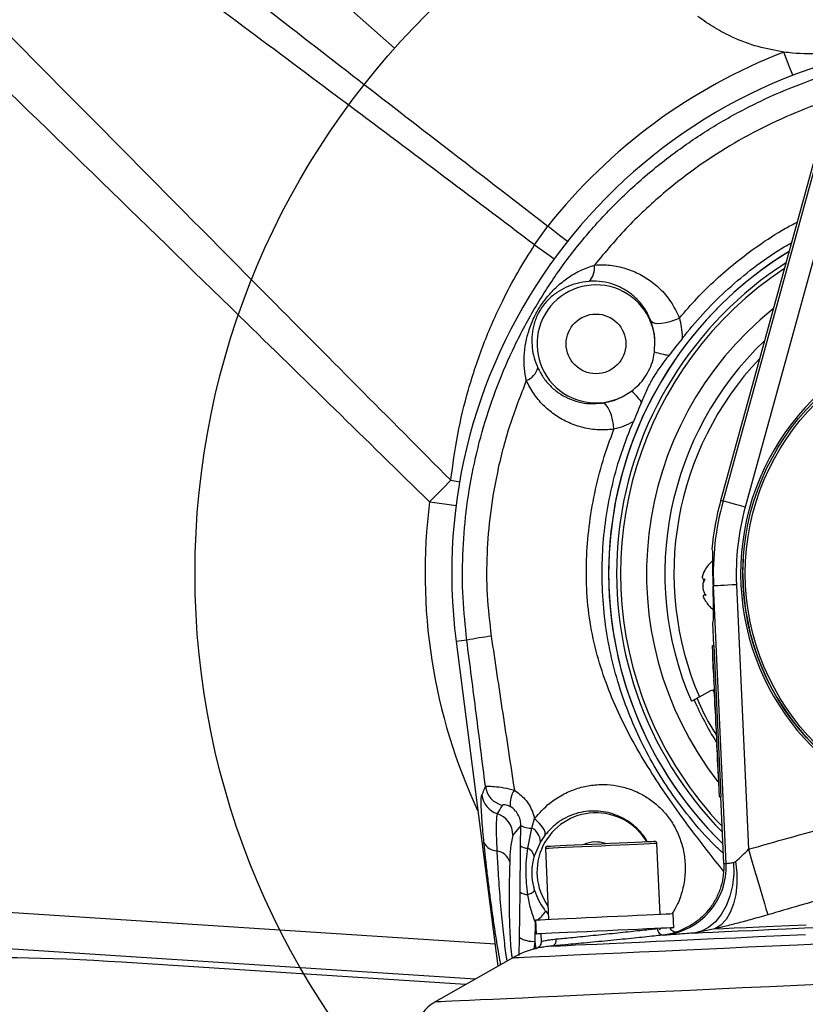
# Model space of a CAD drawing. Extents: x 0 to 8410, y 0 to 5940.
# Tile 55 of 210: x 1470 to 1641, y 4307 to 4522. Entities that reach past the tile are written whole.
import ezdxf

# ---------------------------------------------------------------- set-up
doc = ezdxf.new("R2010")
doc.units = 0
doc.header["$LTSCALE"] = 10
doc.layers.get('0').update_dxf_attribs({"linetype": 'CONTINUOUS'})
doc.dimstyles.new('SLDDIMSTYLE3', dxfattribs={"dimtxt": 0.18, "dimasz": 50, "dimexe": 0, "dimexo": 0.0625, "dimgap": 0, "dimtad": 0, "dimtih": 1, "dimtoh": 1, "dimdec": 0, "dimrnd": 1e-09, "dimzin": 0, "dimtxsty": 'STANDARD', "dimblk1": 'NONE', "dimblk2": 'NONE', "dimsah": 1, "dimcen": 0.09, "dimazin": 3, "dimtfac": 50, "dimtdec": 0, "dimtofl": 0, "dimtmove": 0, "dimatfit": 3, "dimtolj": 1, "dimtzin": 0})

# ---------------------------------------------------------------- blocks, each defined once
blk = doc.blocks.new('_NONE')

msp = doc.modelspace()

# ---------------------------------------------------------------- linework, layer by layer
at = {"color": 7, "linetype": 'CONTINUOUS'}
for p, q in [((1622.91, 4417.27), (1643.09, 4490.63)), ((1608.5, 4449.62), (1608.59, 4451.99)), ((1601.46, 4439.84), (1603.49, 4441.07)), ((1627.76, 4401.35), (1627.85, 4404.44)), ((1619.56, 4400.06), (1619.37, 4400.06)), ((1619.64, 4396.71), (1619.34, 4396.7)), ((1621.42, 4385.63), (1621.19, 4390.62)), ((1565.31, 4386.51), (1574.4, 4315.77)), ((1621.12, 4385.62), (1621.42, 4385.63)), ((1622.62, 4352.65), (1621.12, 4385.62)), ((1621.42, 4385.63), (1622.92, 4352.66)), ((1621.12, 4383.42), (1621.22, 4383.43)), ((1621.12, 4383.42), (1621.13, 4383.06)), ((1621.13, 4383.06), (1621.23, 4383.07)), ((1621.13, 4383.06), (1621.15, 4382.61)), ((1621.15, 4382.61), (1621.25, 4382.62)), ((1621.19, 4381.81), (1621.29, 4381.81)), ((1621.19, 4381.74), (1621.22, 4381.14)), ((1621.21, 4381.13), (1621.32, 4381.14)), ((1621.22, 4381.14), (1621.32, 4381.14)), ((1621.22, 4381.09), (1621.28, 4379.79)), ((1621.22, 4381.09), (1621.32, 4381.09)), ((1621.28, 4379.79), (1621.38, 4379.8)), ((1621.3, 4379.43), (1621.4, 4379.44)), ((1621.35, 4378.31), (1621.45, 4378.32)), ((1621.36, 4378.14), (1621.37, 4377.91)), ((1621.14, 4376.02), (1621.48, 4375.38)), ((1621.4, 4377.19), (1621.5, 4377.2)), ((1621.42, 4376.74), (1621.52, 4376.75)), ((1621.45, 4376.03), (1621.47, 4375.69)), ((1621.47, 4375.62), (1621.57, 4375.63)), ((1621.51, 4374.84), (1621.61, 4374.85)), ((1621.51, 4374.78), (1621.51, 4374.68)), ((1621.52, 4374.5), (1621.62, 4374.51)), ((1621.54, 4374.05), (1621.64, 4374.06)), ((1621.54, 4374.05), (1621.56, 4373.6)), ((1621.56, 4373.6), (1621.66, 4373.61)), ((1621.56, 4373.6), (1621.58, 4373.16)), ((1621.58, 4373.16), (1621.68, 4373.16)), ((1621.58, 4373.16), (1621.65, 4371.63)), ((1621.65, 4371.63), (1621.75, 4371.64)), ((1621.65, 4371.63), (1621.75, 4371.63)), ((1621.67, 4371.36), (1621.77, 4371.37)), ((1621.72, 4370.13), (1621.82, 4370.14)), ((1621.77, 4369.17), (1621.87, 4369.17)), ((1621.77, 4369.12), (1621.87, 4369.13)), ((1621.77, 4369.05), (1621.87, 4369.06)), ((1621.8, 4368.46), (1621.9, 4368.46)), ((1621.8, 4368.46), (1621.82, 4368.01)), ((1621.82, 4368.01), (1621.92, 4368.01)), ((1621.84, 4367.58), (1621.94, 4367.58)), ((1621.85, 4367.33), (1621.95, 4367.33)), ((1621.92, 4365.9), (1622.02, 4365.91)), ((1621.99, 4364.28), (1622.09, 4364.29)), ((1621.99, 4364.29), (1621.99, 4364.19)), ((1621.99, 4364.19), (1622.09, 4364.2)), ((1621.99, 4364.19), (1622, 4364.09)), ((1622, 4364.09), (1622.02, 4363.56)), ((1622, 4364.09), (1622.1, 4364.09)), ((1622.02, 4363.56), (1622.12, 4363.57)), ((1622.02, 4363.56), (1622.04, 4363.17)), ((1622.04, 4363.17), (1622.14, 4363.17)), ((1622.04, 4363.17), (1622.11, 4361.68)), ((1622.11, 4361.68), (1622.21, 4361.68)), ((1622.11, 4361.68), (1622.13, 4361.28)), ((1622.13, 4361.28), (1622.23, 4361.28)), ((1622.13, 4361.28), (1622.15, 4360.75)), ((1622.15, 4360.75), (1622.25, 4360.76)), ((1622.15, 4360.75), (1622.17, 4360.43)), ((1622.17, 4360.43), (1622.27, 4360.43)), ((1622.17, 4360.43), (1622.19, 4359.93)), ((1622.19, 4359.93), (1622.29, 4359.94)), ((1622.19, 4359.93), (1622.27, 4358.23)), ((1622.27, 4358.23), (1622.37, 4358.23)), ((1622.27, 4358.23), (1622.29, 4357.74)), ((1622.29, 4357.74), (1622.39, 4357.74)), ((1622.32, 4357.11), (1622.42, 4357.11)), ((1622.37, 4355.96), (1622.47, 4355.96)), ((1622.42, 4354.87), (1622.52, 4354.87)), ((1622.62, 4352.65), (1622.92, 4352.66)), ((1623.58, 4338.17), (1622.92, 4352.66)), ((1584.73, 4341.41), (1585.44, 4325.93)), ((1609.74, 4327.04), (1609.03, 4342.52)), ((1612.71, 4324.17), (1612.57, 4327.17)), ((1582.6, 4325.8), (1582.74, 4322.8)), ((1583.74, 4322.85), (1583.82, 4321.17)), ((1567.37, 4311.77), (1492.54, 4316.63)), ((1577.68, 4317.63), (1560.85, 4308.07))]:
    msp.add_line(p, q, dxfattribs=at)
at = {"color": 8, "linetype": 'CONTINUOUS'}
for p, q in [((1623.43, 4417.12), (1643.61, 4490.49)), ((1648.42, 4489.16), (1628.24, 4415.8)), ((1582.4, 4472.9), (1585.27, 4477.02)), ((1564.15, 4421.63), (1566.08, 4421.31)), ((1623.43, 4417.12), (1622.91, 4417.27)), ((1621.36, 4398.64), (1621.24, 4398.64)), ((1624.12, 4338.18), (1621.36, 4398.64)), ((1626.35, 4398.87), (1628.98, 4341.25)), ((1567.63, 4386.8), (1565.31, 4386.51)), ((1581.81, 4345.86), (1582.39, 4347.94)), ((1579.37, 4346.42), (1577.68, 4344.3)), ((1579.33, 4341.99), (1579.37, 4346.42)), ((1580.89, 4341.51), (1581.81, 4345.86)), ((1584.67, 4344.4), (1583.66, 4342.91)), ((1583.66, 4342.91), (1582.29, 4339.79)), ((1579.11, 4322.01), (1579.22, 4331.92)), ((1457.01, 4328.24), (1573.77, 4320.66)), ((1584.81, 4327.75), (1585.38, 4327.15)), ((1582.52, 4325.43), (1582.47, 4321.21)), ((1582.52, 4325.43), (1582.62, 4325.52)), ((1579.05, 4318.15), (1579.11, 4322.01)), ((1610.62, 4322.57), (1610.51, 4322.57)), ((1621.65, 4323.92), (1617.03, 4323.01)), ((1569.42, 4312.94), (1456.5, 4320.28)), ((1582.47, 4321.21), (1582.21, 4319.43)), ((1582.47, 4321.21), (1582.66, 4319.51))]:
    msp.add_line(p, q, dxfattribs=at)
at = {"color": 8, "linetype": 'CONTINUOUS', "flags": 128}
for points in [[(1638.6, 4509.86), (1637.82, 4511.86), (1636.63, 4514.92)], [(1589.52, 4473.64), (1587.84, 4474.98), (1585.27, 4477.02)], [(1582.4, 4472.9), (1585.08, 4471.05), (1586.68, 4469.91)], [(1607.71, 4456.38), (1608.03, 4456.09), (1608.54, 4455.89), (1609.22, 4455.81), (1610.04, 4455.84), (1610.96, 4455.98), (1611.94, 4456.22), (1612.94, 4456.56), (1613.91, 4456.98)], [(1599.65, 4432.75), (1599.55, 4433.8), (1599.36, 4434.84), (1599.1, 4435.82), (1598.77, 4436.69), (1598.4, 4437.42), (1597.99, 4437.97), (1597.57, 4438.33), (1597.16, 4438.46)], [(1559.53, 4416.91), (1560.12, 4417.51), (1560.7, 4418.1), (1561.28, 4418.69), (1561.86, 4419.28), (1562.43, 4419.87), (1563.01, 4420.46), (1563.58, 4421.05), (1564.15, 4421.63)], [(1559.53, 4416.91), (1562.79, 4416.49), (1565.3, 4416.17)], [(1628.24, 4415.8), (1627.33, 4416.05), (1626.45, 4416.29), (1625.64, 4416.51), (1624.92, 4416.71), (1624.32, 4416.88), (1623.86, 4417), (1623.56, 4417.09), (1623.43, 4417.12)], [(1626.35, 4398.87), (1625.4, 4398.83), (1624.5, 4398.78), (1623.65, 4398.75), (1622.91, 4398.71), (1622.29, 4398.68), (1621.81, 4398.66), (1621.5, 4398.65), (1621.36, 4398.64)], [(1584.67, 4344.4), (1584.72, 4344.67), (1584.67, 4345.02), (1584.52, 4345.42), (1584.26, 4345.88), (1583.91, 4346.37), (1583.47, 4346.89), (1582.96, 4347.41), (1582.39, 4347.94)], [(1609.03, 4342.52), (1608.85, 4342.51), (1608.3, 4342.49), (1607.41, 4342.45), (1606.19, 4342.39), (1604.69, 4342.32), (1602.96, 4342.24), (1601.04, 4342.15), (1598.99, 4342.06), (1596.88, 4341.97), (1594.77, 4341.87), (1592.72, 4341.78), (1590.81, 4341.69), (1589.07, 4341.61), (1587.57, 4341.54), (1586.36, 4341.48), (1585.46, 4341.44), (1584.91, 4341.42), (1584.73, 4341.41), (1584.73, 4341.41)], [(1628.98, 4341.25), (1629.65, 4338.95), (1630.3, 4336.72), (1630.92, 4334.59), (1631.49, 4332.64), (1631.99, 4330.91), (1632.42, 4329.44), (1632.76, 4328.28), (1633.01, 4327.45), (1633.15, 4326.97)], [(1625.73, 4338.4), (1625.74, 4335.88), (1625.47, 4333.4), (1624.91, 4331.06), (1624.09, 4328.92), (1623.03, 4327.03), (1621.75, 4325.46), (1620.29, 4324.25), (1618.71, 4323.42), (1617.03, 4323.01)], [(1626.14, 4338.6), (1626.42, 4336.13), (1626.45, 4333.72), (1626.22, 4331.44), (1625.73, 4329.34), (1625.01, 4327.49), (1624.07, 4325.95), (1622.94, 4324.75), (1621.65, 4323.92)], [(1617.03, 4323.01), (1618.96, 4323.1), (1621.23, 4323.2), (1623.82, 4323.32), (1626.72, 4323.46), (1629.92, 4323.6), (1633.4, 4323.76), (1637.14, 4323.93), (1641.13, 4324.11), (1645.33, 4324.3)], [(1621.65, 4323.92), (1623.6, 4324.01), (1625.87, 4324.12), (1628.44, 4324.23), (1631.3, 4324.36), (1634.44, 4324.51), (1637.84, 4324.66), (1641.49, 4324.83)], [(1586.11, 4320.17), (1586.89, 4320.21), (1588.01, 4320.26), (1589.49, 4320.33), (1591.3, 4320.41), (1593.45, 4320.51), (1595.92, 4320.62), (1598.71, 4320.75), (1601.81, 4320.89), (1605.2, 4321.05), (1608.88, 4321.21), (1612.83, 4321.39), (1617.04, 4321.59), (1621.49, 4321.79), (1626.16, 4322), (1631.05, 4322.23), (1636.12, 4322.46), (1641.37, 4322.7)], [(1577.68, 4317.63), (1577.78, 4317.64), (1578.22, 4317.66), (1579.02, 4317.69), (1580.16, 4317.75), (1581.65, 4317.82), (1583.49, 4317.9), (1585.65, 4318), (1588.15, 4318.11), (1590.96, 4318.24), (1594.09, 4318.38), (1597.51, 4318.54), (1601.23, 4318.71), (1605.22, 4318.89), (1609.47, 4319.09), (1613.97, 4319.29), (1618.71, 4319.51), (1623.66, 4319.73), (1628.82, 4319.97), (1634.16, 4320.21), (1639.66, 4320.46), (1645.32, 4320.72)], [(1560.85, 4308.07), (1560.89, 4308.07), (1561.24, 4308.09), (1561.95, 4308.12), (1563, 4308.17), (1564.39, 4308.23), (1566.13, 4308.31), (1568.2, 4308.4), (1570.6, 4308.51), (1573.33, 4308.64), (1576.37, 4308.78), (1579.72, 4308.93), (1583.36, 4309.1), (1587.3, 4309.28), (1591.51, 4309.47), (1595.98, 4309.67), (1600.71, 4309.89), (1605.68, 4310.12), (1610.86, 4310.35), (1616.26, 4310.6), (1621.86, 4310.85), (1627.63, 4311.12), (1633.56, 4311.39), (1639.64, 4311.67), (1645.84, 4311.95)]]:
    msp.add_lwpolyline(points, dxfattribs=at)
at = {"color": 7, "linetype": 'CONTINUOUS', "flags": 128}
for points in [[(1618.27, 4374.47), (1620.79, 4375.83), (1621.14, 4376.02)], [(1585.21, 4341.93), (1585.21, 4341.93), (1585.38, 4341.94), (1585.91, 4341.96), (1586.77, 4342), (1587.93, 4342.06), (1589.37, 4342.12), (1591.03, 4342.2), (1592.87, 4342.28), (1594.83, 4342.37), (1596.86, 4342.46), (1598.88, 4342.56), (1600.84, 4342.65), (1602.68, 4342.73), (1604.35, 4342.81), (1605.79, 4342.87), (1606.95, 4342.93), (1607.81, 4342.96), (1608.33, 4342.99), (1608.51, 4343), (1608.51, 4343)], [(1612.57, 4327.17), (1612.4, 4327.16), (1611.87, 4327.13), (1611.02, 4327.09), (1609.84, 4327.04), (1608.38, 4326.97), (1606.67, 4326.9), (1604.75, 4326.81), (1602.65, 4326.71), (1600.44, 4326.61), (1598.16, 4326.51), (1595.87, 4326.4), (1593.62, 4326.3), (1591.46, 4326.2), (1589.44, 4326.11), (1587.62, 4326.03), (1586.03, 4325.95), (1584.71, 4325.89), (1583.69, 4325.85), (1583, 4325.82), (1582.65, 4325.8), (1582.6, 4325.8)], [(1612.71, 4324.17), (1612.53, 4324.16), (1612.01, 4324.14), (1611.15, 4324.1), (1609.98, 4324.04), (1608.52, 4323.98), (1606.81, 4323.9), (1604.88, 4323.81), (1602.79, 4323.72), (1600.58, 4323.61), (1598.3, 4323.51), (1596.01, 4323.41), (1593.75, 4323.3), (1591.6, 4323.2), (1589.58, 4323.11), (1587.76, 4323.03), (1586.16, 4322.96), (1584.84, 4322.9), (1583.83, 4322.85), (1583.13, 4322.82), (1582.78, 4322.8), (1582.74, 4322.8)]]:
    msp.add_lwpolyline(points, dxfattribs=at)
at = {"color": 7, "linetype": 'CONTINUOUS'}
for centre, radius in [((1680.76, 4401.35), 172.31), ((1595.76, 4451.35), 6.5), ((1680.76, 4401.35), 53)]:
    msp.add_circle(centre, radius, dxfattribs=at)
at = {"color": 8, "linetype": 'CONTINUOUS'}
msp.add_circle((1680.76, 4401.35), 52.5, dxfattribs=at)
at = {"color": 7, "linetype": 'CONTINUOUS'}
for centre, radius, start, end in [((1680.76, 4401.35), 116.41, 11.6208, 187.3281), ((1680.76, 4401.35), 82.25, 121.4631, 202.5227), ((1680.76, 4401.35), 82.25, 121.4631, 225.7712), ((1595.76, 4451.35), 12.85, 2.84, 296.3205), ((1680.76, 4401.35), 74, 128.7952, 217.8106), ((1680.76, 4401.35), 53.5, 292.8252, 252.4034), ((1680.76, 4401.35), 70, 133.6173, 203.4222), ((1680.76, 4401.35), 60, 164.62, 174.9521), ((1625.62, 4398.72), 7, 130.8914, 151.3535), ((1625.62, 4398.72), 7, 151.3535, 156.1099), ((1680.76, 4401.35), 53, 180, 356.6552), ((1625.61, 4398.95), 7, 209.0847, 213.7161), ((1625.61, 4398.95), 7, 213.7161, 232.7912), ((1680.76, 4401.35), 82.25, 202.5227, 225.7712), ((1595.76, 4336.35), 12.85, 30.7293, 215.5155), ((1585.23, 4341.43), 0.5, 92.6143, 182.6143), ((1595.76, 4336.35), 6.5, 71.2972, 113.9314), ((1608.53, 4342.5), 0.5, 2.6143, 92.6143), ((1587.56, 4300.25), 20, 104.0429, 119.6143), ((1565.79, 4299.37), 10, 119.6143, 182.6143)]:
    msp.add_arc(centre, radius, start, end, dxfattribs=at)
at = {"color": 8, "linetype": 'CONTINUOUS'}
for centre, radius, start, end in [((1680.76, 4401.35), 121.84, 111.2341, 141.608), ((1591.48, 4467.88), 3.98, 312.9044, 9.1036), ((1680.76, 4401.35), 80.52, 122.7942, 224.4401), ((1680.76, 4401.35), 79.65, 123.4951, 202.5227), ((1613.35, 4463.38), 14.59, 250.6009, 263.387), ((1680.76, 4401.35), 68.03, 136.5064, 203.2791), ((1579.24, 4447.1), 3.96, 289.9151, 345.9214), ((1593.86, 4430.16), 14.56, 35.8155, 48.5675), ((1680.76, 4401.35), 122.22, 172.6864, 205.073), ((1680.76, 4401.35), 59.46, 164.62, 182.6143), ((1680.76, 4401.35), 54.47, 164.62, 182.6143), ((1580.02, 4327.31), 60.77, 96.6945, 101.764), ((1680.76, 4401.35), 69.34, 203.3706, 211.9842), ((1680.76, 4401.35), 79.65, 202.5227, 223.7392), ((1576.65, 4355.66), 5.01, 187.6885, 254.9548), ((1582.01, 4351.25), 4.95, 144.2282, 188.2683), ((1575.85, 4353.77), 5.01, 187.6906, 251.5368), ((1572.66, 4344.26), 5.02, 0.4392, 71.3296), ((1581.64, 4350.66), 4.81, 241.8113, 272.0537), ((1580.1, 4342.74), 3.56, 2.8228, 61.2221), ((1598.3, 4338.95), 21.3, 165.4563, 181.1931), ((1574.2, 4344.07), 3.14, 205.8361, 269.4254), ((1580.89, 4344.29), 2.79, 235.7679, 269.8061), ((1579.94, 4339.3), 2.4, 11.7582, 66.7871), ((1573.65, 4337.44), 3.51, 17.6596, 81.5677), ((1609.14, 4337.49), 15, 275.6431, 2.6349), ((1580.91, 4334.25), 2.87, 234.0689, 269.9505), ((1579.97, 4334.53), 3.29, 286.4703, 316.8901), ((1577.78, 4332.61), 8.55, 307.3217, 325.3508), ((1582.08, 4327.03), 5.83, 239.3774, 273.8414), ((1610.54, 4323.97), 1.4, 178.6308, 268.687), ((1585.78, 4321.48), 1.35, 284.1586, 10.1596)]:
    msp.add_arc(centre, radius, start, end, dxfattribs=at)
at = {"color": 7, "linetype": 'CONTINUOUS'}
for centre, major_axis, ratio, start_param, end_param in [((1620.82, 4398.62), (-0.36, 7.99), 0.052408, 3.141593, 4.712389), ((1492.36, 4313.84), (39.92, -2.59), 0.069927, 1.570796, 2.784022)]:
    msp.add_ellipse(centre, major_axis=major_axis, ratio=ratio, start_param=start_param, end_param=end_param, dxfattribs=at)
at = {"color": 8, "linetype": 'CONTINUOUS'}
for centre, major_axis, ratio, start_param, end_param in [((1578.64, 4357.33), (14.21, 31.46), 0.157277, 1.716231, 1.776375), ((1583.59, 4357.97), (19.76, 30.93), 0.088034, 1.859986, 1.920131)]:
    msp.add_ellipse(centre, major_axis=major_axis, ratio=ratio, start_param=start_param, end_param=end_param, dxfattribs=at)
for points, knots in [([(1485.51, 4554.45), (1490.81, 4550.3), (1510.3, 4535.03), (1543.53, 4509.19), (1571.53, 4487.6), (1585.27, 4477.02)], [0, 0, 0, 0, 0.160091, 0.588082, 1, 1, 1, 1]), ([(1582.4, 4472.9), (1568.48, 4483.38), (1540.15, 4504.7), (1506.39, 4529.88), (1486.55, 4544.58), (1481.2, 4548.55)], [0, 0, 0, 0, 0.413786, 0.841872, 1, 1, 1, 1]), ([(1461.49, 4525.2), (1482.12, 4504.33), (1516.29, 4469.76), (1550.57, 4435.29), (1564.15, 4421.63)], [0, 0, 0, 0, 0.603634, 1, 1, 1, 1]), ([(1559.53, 4416.91), (1545.77, 4430.39), (1510.7, 4464.72), (1475.49, 4498.9), (1454.1, 4519.67)], [0, 0, 0, 0, 0.392505, 1, 1, 1, 1]), ([(1567.63, 4386.8), (1567.31, 4389.88), (1566.65, 4396.07), (1566.65, 4405.44), (1567.37, 4414.86), (1568.89, 4424.18), (1571.17, 4433.36), (1574.19, 4442.29), (1577.97, 4451.04), (1582.49, 4459.46), (1587.71, 4467.5), (1593.58, 4475.07), (1600.14, 4482.2), (1607.27, 4488.73), (1614.9, 4494.6), (1622.93, 4499.79), (1631.46, 4504.33), (1640.34, 4508.13), (1649.47, 4511.12), (1657.58, 4513.16), (1662.71, 4513.88), (1664.7, 4514.15)], [0, 0, 0, 0, 0.05229, 0.105132, 0.157975, 0.211884, 0.264531, 0.317536, 0.371092, 0.425404, 0.478875, 0.532721, 0.587148, 0.642372, 0.695957, 0.749542, 0.803893, 0.859036, 0.912426, 0.966188, 1, 1, 1, 1]), ([(1652.28, 4506.1), (1651.88, 4506.01), (1648.51, 4505.22), (1642.37, 4503.04), (1633.93, 4499.49), (1625.83, 4495.17), (1618.1, 4490.22), (1610.32, 4484.21), (1602.58, 4477.08), (1597.8, 4471.37), (1595.41, 4468.51)], [0, 0, 0, 0, 0.017781, 0.149611, 0.281466, 0.413792, 0.546119, 0.677974, 0.838986, 1, 1, 1, 1]), ([(1613.91, 4456.98), (1615.17, 4458.43), (1617.68, 4461.33), (1621.83, 4465.38), (1626.25, 4469.2), (1631.31, 4472.97), (1635.75, 4475.91), (1638.73, 4477.44), (1639.58, 4477.87)], [0, 0, 0, 0, 0.172561, 0.345885, 0.521553, 0.698009, 0.914483, 1, 1, 1, 1]), ([(1564.15, 4421.63), (1564.59, 4424.96), (1565.48, 4431.63), (1567.89, 4441.53), (1571.13, 4451.3), (1574.85, 4459.78), (1578.65, 4466.97), (1581.15, 4470.92), (1582.4, 4472.9)], [0, 0, 0, 0, 0.1835645, 0.3671233, 0.5562194, 0.7453071, 0.8724161, 1, 1, 1, 1]), ([(1580.59, 4443.38), (1580.43, 4444.25), (1580.1, 4446.01), (1580.09, 4448.75), (1580.41, 4451.57), (1581.16, 4454.5), (1582.26, 4457.23), (1583.73, 4459.79), (1585.45, 4462.06), (1587.53, 4464.16), (1589.9, 4465.99), (1592.51, 4467.52), (1594.44, 4468.18), (1595.41, 4468.51)], [0, 0, 0, 0, 0.082919, 0.167488, 0.260392, 0.354816, 0.454431, 0.529536, 0.616284, 0.711771, 0.809186, 0.90357, 1, 1, 1, 1]), ([(1595.41, 4468.51), (1596.14, 4468.55), (1598.02, 4468.63), (1601.02, 4468.21), (1604.22, 4467.15), (1607.13, 4465.54), (1609.8, 4463.38), (1612.22, 4460.57), (1613.34, 4458.19), (1613.91, 4456.98)], [0, 0, 0, 0, 0.09173, 0.235996, 0.384794, 0.52401, 0.666862, 0.830257, 1, 1, 1, 1]), ([(1594.19, 4464.97), (1593.33, 4464.85), (1591.58, 4464.62), (1589.29, 4463.76), (1587.2, 4462.58), (1585.44, 4461.15), (1584.05, 4459.52), (1583.3, 4458.25), (1582.83, 4457.27), (1582.46, 4456.33), (1582.01, 4454.75), (1581.75, 4452.81), (1581.82, 4450.55), (1582.22, 4448.32), (1582.79, 4446.87), (1583.08, 4446.14)], [0, 0, 0, 0, 0.099058, 0.201192, 0.297395, 0.395785, 0.474409, 0.525164, 0.539399, 0.584818, 0.631955, 0.7264, 0.823018, 0.910553, 1, 1, 1, 1]), ([(1607.71, 4456.38), (1607.32, 4457.25), (1606.53, 4459.01), (1604.81, 4461.08), (1602.85, 4462.71), (1600.75, 4463.9), (1598.39, 4464.71), (1596.16, 4465.05), (1594.73, 4464.99), (1594.19, 4464.97)], [0, 0, 0, 0, 0.162797, 0.331507, 0.471718, 0.615147, 0.759992, 0.908842, 1, 1, 1, 1]), ([(1608.59, 4451.99), (1608.57, 4452.33), (1608.49, 4453.89), (1608.05, 4455.28), (1607.71, 4456.38)], [0, 0, 0, 0, 0.21578, 1, 1, 1, 1]), ([(1613.91, 4456.98), (1614.07, 4456.32), (1614.4, 4454.98), (1614.51, 4453.43), (1614.51, 4452.59), (1614.51, 4452.48)], [0, 0, 0, 0, 0.457128, 0.927017, 1, 1, 1, 1]), ([(1583.08, 4446.14), (1583.45, 4445.42), (1584.21, 4443.96), (1585.77, 4442.15), (1587.59, 4440.63), (1589.65, 4439.45), (1591.95, 4438.65), (1594.47, 4438.23), (1596.24, 4438.38), (1597.16, 4438.46)], [0, 0, 0, 0, 0.135346, 0.274482, 0.411323, 0.551275, 0.695152, 0.842558, 1, 1, 1, 1]), ([(1580.59, 4443.38), (1579.3, 4440.08), (1576.7, 4433.43), (1574.22, 4423.69), (1572.64, 4414.41), (1571.91, 4405.6), (1571.89, 4396.64), (1572.59, 4390.67), (1572.94, 4387.67)], [0, 0, 0, 0, 0.186941, 0.375648, 0.528818, 0.683032, 0.840821, 1, 1, 1, 1]), ([(1599.65, 4432.75), (1598.4, 4432.66), (1596.01, 4432.5), (1592.56, 4433.13), (1589.46, 4434.25), (1586.65, 4435.9), (1584.2, 4437.97), (1582.1, 4440.45), (1581.09, 4442.4), (1580.59, 4443.38)], [0, 0, 0, 0, 0.158826, 0.304085, 0.449374, 0.587044, 0.724688, 0.862373, 1, 1, 1, 1]), ([(1597.16, 4438.46), (1597.74, 4438.57), (1598.93, 4438.79), (1600.39, 4439.31), (1601.23, 4439.72), (1601.46, 4439.84)], [0, 0, 0, 0, 0.411393, 0.83673, 1, 1, 1, 1]), ([(1603.89, 4434.41), (1603.88, 4434.41), (1603.21, 4434.03), (1601.82, 4433.35), (1600.38, 4432.95), (1599.65, 4432.75)], [0, 0, 0, 0, 0.003014, 0.494188, 1, 1, 1, 1]), ([(1623.52, 4336.49), (1621.14, 4339.51), (1615.85, 4346.2), (1609.56, 4355.1), (1604.66, 4363.14), (1601.34, 4369.4), (1598.48, 4375.9), (1596.15, 4382.7), (1594.49, 4389.82), (1593.67, 4397.09), (1593.6, 4404.35), (1594.18, 4411.57), (1595.39, 4418.81), (1597.15, 4425.93), (1598.83, 4430.5), (1599.65, 4432.75)], [0, 0, 0, 0, 0.109794, 0.243642, 0.310989, 0.378559, 0.445962, 0.513838, 0.583625, 0.654282, 0.722239, 0.790786, 0.860968, 0.931645, 1, 1, 1, 1]), ([(1571.68, 4354.99), (1571.02, 4360.28), (1569.69, 4370.88), (1568.32, 4381.49), (1567.63, 4386.8)], [0, 0, 0, 0, 0.499609, 1, 1, 1, 1]), ([(1572.94, 4387.67), (1573.77, 4382.08), (1575.44, 4370.9), (1577.14, 4359.73), (1577.99, 4354.15)], [0, 0, 0, 0, 0.49954, 1, 1, 1, 1]), ([(1621.9, 4366.34), (1621.61, 4366.79), (1620.05, 4369.22), (1618.69, 4371.88), (1617.84, 4374.15), (1617.82, 4374.22)], [0, 0, 0, 0, 0.180363, 0.974177, 1, 1, 1, 1]), ([(1571.68, 4354.99), (1571.83, 4355), (1572.1, 4355.03), (1573.58, 4354.95), (1575.56, 4354.73), (1577.2, 4354.34), (1577.99, 4354.15)], [0, 0, 0, 0, 0.271091, 0.515688, 0.766641, 1, 1, 1, 1]), ([(1577.99, 4354.15), (1578.8, 4353.54), (1580.42, 4352.32), (1581.82, 4350), (1582.24, 4348.47), (1582.39, 4347.94)], [0, 0, 0, 0, 0.395223, 0.790076, 1, 1, 1, 1]), ([(1582.39, 4347.94), (1583.43, 4349.13), (1585.22, 4351.15), (1588.4, 4353.2), (1591.35, 4354.49), (1594.42, 4355.23), (1597.4, 4355.45), (1600.33, 4355.17), (1603.08, 4354.47), (1605.67, 4353.34), (1608.06, 4351.82), (1610.2, 4349.91), (1612.07, 4347.6), (1613.56, 4344.95), (1614.63, 4342.01), (1615.18, 4338.9), (1615.22, 4335.67), (1614.68, 4332.45), (1613.72, 4329.53), (1612.71, 4327.88), (1612.27, 4327.15)], [0, 0, 0, 0, 0.085765, 0.146911, 0.208058, 0.264573, 0.321071, 0.372629, 0.424163, 0.473138, 0.522095, 0.57171, 0.621324, 0.674396, 0.727492, 0.78261, 0.837749, 0.896061, 0.954385, 1, 1, 1, 1]), ([(1571.37, 4342.7), (1571.29, 4343.53), (1571.13, 4345.21), (1570.93, 4347.7), (1570.8, 4349.92), (1570.75, 4351.65), (1570.79, 4352.69), (1570.86, 4352.97), (1570.89, 4353.1)], [0, 0, 0, 0, 0.14852, 0.297041, 0.507235, 0.684443, 0.86166, 1, 1, 1, 1]), ([(1577.11, 4350.54), (1576.92, 4350.64), (1576.7, 4350.75), (1576.29, 4350.88), (1575.88, 4350.95), (1575.49, 4350.93), (1575.4, 4350.86), (1575.35, 4350.82)], [0, 0, 0, 0, 0.163025, 0.186195, 0.421373, 0.684791, 1, 1, 1, 1]), ([(1579.37, 4346.42), (1579.37, 4346.56), (1579.37, 4347.08), (1579.25, 4347.73), (1578.94, 4348.6), (1578.63, 4349.14), (1577.99, 4349.94), (1577.51, 4350.26), (1577.11, 4350.54)], [0, 0, 0, 0, 0.086594, 0.32178, 0.380961, 0.628149, 0.682091, 1, 1, 1, 1]), ([(1628.98, 4341.25), (1634.86, 4342.93), (1643.7, 4345.46), (1655.58, 4348.49), (1661.58, 4349.73), (1664.59, 4350.36)], [0, 0, 0, 0, 0.499599, 0.749684, 1, 1, 1, 1]), ([(1574.27, 4349.02), (1574.23, 4348.92), (1574.15, 4348.71), (1574.07, 4347.91), (1574.03, 4346.56), (1574.03, 4344.39), (1574.12, 4342.2), (1574.17, 4340.92)], [0, 0, 0, 0, 0.13817, 0.315273, 0.492375, 0.702725, 1, 1, 1, 1]), ([(1606.9, 4342.92), (1606.74, 4343.22), (1606.24, 4344.13), (1605.08, 4345.46), (1603.52, 4346.87), (1601.77, 4348), (1599.87, 4348.85), (1597.86, 4349.4), (1595.72, 4349.64), (1593.53, 4349.54), (1591.3, 4349.06), (1589.12, 4348.17), (1586.78, 4346.73), (1585.44, 4345.25), (1584.67, 4344.4)], [0, 0, 0, 0, 0.035731, 0.108879, 0.184442, 0.258342, 0.33432, 0.413815, 0.49521, 0.583339, 0.673467, 0.76858, 0.866086, 1, 1, 1, 1]), ([(1575.04, 4316.13), (1574.97, 4316.46), (1574.77, 4317.5), (1574.38, 4319.75), (1573.9, 4322.74), (1573.41, 4326.03), (1572.92, 4329.49), (1572.46, 4333.05), (1572.04, 4336.49), (1571.67, 4339.76), (1571.47, 4341.72), (1571.37, 4342.7)], [0, 0, 0, 0, 0.054361, 0.174351, 0.294346, 0.41438, 0.534413, 0.655164, 0.775913, 0.88796, 1, 1, 1, 1]), ([(1579.22, 4331.92), (1579.23, 4332.28), (1579.26, 4334.75), (1579.3, 4338.1), (1579.32, 4341.11), (1579.33, 4341.99)], [0, 0, 0, 0, 0.106697, 0.739429, 1, 1, 1, 1]), ([(1580.9, 4331.37), (1580.72, 4333.05), (1580.34, 4336.46), (1580.7, 4339.81), (1580.89, 4341.51)], [0, 0, 0, 0, 0.492685, 1, 1, 1, 1]), ([(1626.14, 4338.6), (1626.28, 4338.71), (1626.89, 4339.22), (1627.88, 4340.11), (1628.67, 4340.93), (1628.98, 4341.25)], [0, 0, 0, 0, 0.154394, 0.671178, 1, 1, 1, 1]), ([(1574.17, 4340.92), (1574.2, 4340.18), (1574.28, 4338.7), (1574.43, 4336.15), (1574.62, 4333.36), (1574.85, 4330.37), (1575.1, 4327.42), (1575.38, 4324.59), (1575.66, 4321.97), (1575.94, 4319.67), (1576.17, 4317.94), (1576.31, 4317.17), (1576.36, 4316.88)], [0, 0, 0, 0, 0.091725, 0.183461, 0.291344, 0.399231, 0.507703, 0.616176, 0.724088, 0.831997, 0.938184, 1, 1, 1, 1]), ([(1582.29, 4339.79), (1582.24, 4339.61), (1581.91, 4338.45), (1581.65, 4336.19), (1581.94, 4333.76), (1582.29, 4332.56), (1582.37, 4332.28)], [0, 0, 0, 0, 0.0804, 0.518183, 0.886589, 1, 1, 1, 1]), ([(1577, 4338.51), (1576.97, 4337.83), (1576.92, 4336.47), (1576.87, 4334.2), (1576.84, 4331.85), (1576.84, 4329.45), (1576.87, 4327.07), (1576.92, 4324.79), (1577.01, 4322.69), (1577.11, 4320.86), (1577.23, 4319.35), (1577.37, 4318.2), (1577.47, 4317.75), (1577.51, 4317.54)], [0, 0, 0, 0, 0.091834, 0.183686, 0.276044, 0.368401, 0.462156, 0.555897, 0.648475, 0.741032, 0.830019, 0.918979, 1, 1, 1, 1]), ([(1623.58, 4338.17), (1623.68, 4338.17), (1623.86, 4338.19), (1624.04, 4338.18), (1624.12, 4338.18)], [0, 0, 0, 0, 0.544051, 1, 1, 1, 1]), ([(1624.12, 4338.18), (1624.2, 4338.18), (1624.37, 4338.18), (1625.09, 4338.29), (1625.61, 4338.38), (1625.73, 4338.4)], [0, 0, 0, 0, 0.43297, 0.866596, 1, 1, 1, 1]), ([(1625.73, 4338.4), (1625.82, 4338.43), (1625.96, 4338.47), (1626.09, 4338.56), (1626.14, 4338.6)], [0, 0, 0, 0, 0.641931, 1, 1, 1, 1]), ([(1734.95, 4331.62), (1730.14, 4332.56), (1720.51, 4334.44), (1708.41, 4336.48), (1698.64, 4337.72), (1691.22, 4338.31), (1683.69, 4338.33), (1676.18, 4337.63), (1668.78, 4336.36), (1659.03, 4334.2), (1647.15, 4331.06), (1637.74, 4328.31), (1633.15, 4326.97)], [0, 0, 0, 0, 0.141803, 0.283705, 0.355155, 0.42675, 0.499284, 0.572507, 0.644456, 0.716614, 0.861501, 1, 1, 1, 1]), ([(1582.52, 4325.43), (1582.16, 4326.39), (1581.46, 4328.33), (1581.09, 4330.35), (1580.9, 4331.37)], [0, 0, 0, 0, 0.496471, 1, 1, 1, 1]), ([(1582.37, 4332.28), (1582.64, 4331.57), (1583.17, 4330.14), (1584.09, 4328.67), (1584.69, 4327.9), (1584.81, 4327.75)], [0, 0, 0, 0, 0.438373, 0.888341, 1, 1, 1, 1]), ([(1633.15, 4326.97), (1631.88, 4326.6), (1629.58, 4325.94), (1626.28, 4325.06), (1623.69, 4324.41), (1622.22, 4324.06), (1621.65, 4323.92)], [0, 0, 0, 0, 0.313545, 0.571144, 0.835853, 1, 1, 1, 1]), ([(1587.11, 4321.72), (1587.53, 4321.76), (1588.48, 4321.85), (1590.25, 4322.02), (1592.34, 4322.23), (1594.6, 4322.46), (1596.93, 4322.69), (1599.3, 4322.94), (1601.61, 4323.18), (1603.83, 4323.42), (1605.84, 4323.64), (1607.66, 4323.84), (1608.63, 4323.95), (1609.11, 4324)], [0, 0, 0, 0, 0.074118, 0.165574, 0.259688, 0.351201, 0.445372, 0.536861, 0.631, 0.722405, 0.816454, 0.906942, 1, 1, 1, 1]), ([(1609.88, 4324.04), (1609.85, 4324), (1609.75, 4323.87), (1609.62, 4323.77), (1609.53, 4323.71)], [0, 0, 0, 0, 0.324742, 1, 1, 1, 1]), ([(1613.69, 4323.38), (1613.66, 4323.36), (1613.58, 4323.31), (1613.02, 4323.09), (1612.07, 4322.8), (1611.04, 4322.65), (1610.51, 4322.57)], [0, 0, 0, 0, 0.2211985, 0.4480694, 0.7196164, 1, 1, 1, 1]), ([(1617.03, 4323.01), (1616.54, 4322.97), (1615.27, 4322.87), (1613.53, 4322.74), (1612, 4322.64), (1610.95, 4322.57), (1610.73, 4322.57), (1610.62, 4322.57)], [0, 0, 0, 0, 0.132789, 0.3465218, 0.5665343, 0.7801209, 1, 1, 1, 1]), ([(1586.11, 4320.17), (1585.62, 4320.12), (1584.62, 4320.01), (1583.58, 4319.83), (1582.92, 4319.69), (1582.64, 4319.63), (1582.7, 4319.65), (1582.71, 4319.65)], [0, 0, 0, 0, 0.235463, 0.477269, 0.715207, 0.959403, 1, 1, 1, 1]), ([(1583.84, 4321.17), (1583.84, 4321.17), (1583.77, 4321.16), (1584.04, 4321.22), (1584.66, 4321.35), (1585.67, 4321.55), (1586.63, 4321.66), (1587.11, 4321.72)], [0, 0, 0, 0, 0.040196, 0.276634, 0.520094, 0.756632, 1, 1, 1, 1])]:
    msp.add_open_spline(points, degree=3, knots=knots, dxfattribs=at)
at = {"color": 7, "linetype": 'CONTINUOUS'}
for points, knots in [([(1636.63, 4514.92), (1634.76, 4515.26), (1630.97, 4515.94), (1625.97, 4517.84), (1621.59, 4520.1), (1619.16, 4521.82), (1617.94, 4522.69)], [0, 0, 0, 0, 0.2790855, 0.564116, 0.7806943, 1, 1, 1, 1]), ([(1651.85, 4515.76), (1649.69, 4515.32), (1645.29, 4514.43), (1640.14, 4514.49), (1637.26, 4514.84), (1636.63, 4514.92)], [0, 0, 0, 0, 0.431896, 0.876302, 1, 1, 1, 1]), ([(1614.51, 4452.48), (1614.52, 4452.49), (1615.94, 4454.33), (1618.94, 4457.89), (1623.88, 4462.88), (1629.31, 4467.45), (1634.16, 4471), (1637.29, 4472.8), (1638.35, 4473.41)], [0, 0, 0, 0, 0.001425, 0.218439, 0.436957, 0.660223, 0.885131, 1, 1, 1, 1]), ([(1614.51, 4452.48), (1614.04, 4451.88), (1613.08, 4450.66), (1612.14, 4449.48), (1611.67, 4448.88)], [0, 0, 0, 0, 0.4956417, 1, 1, 1, 1]), ([(1603.49, 4441.07), (1604.03, 4441.52), (1605.13, 4442.41), (1606.46, 4444.08), (1607.51, 4445.95), (1608.2, 4447.81), (1608.41, 4449.07), (1608.5, 4449.62)], [0, 0, 0, 0, 0.206053, 0.418064, 0.624471, 0.836818, 1, 1, 1, 1]), ([(1611.67, 4448.88), (1611.06, 4448.11), (1609.83, 4446.54), (1608.12, 4444.02), (1606.77, 4441.32), (1606.03, 4439.57), (1605.66, 4438.68)], [0, 0, 0, 0, 0.254289, 0.510981, 0.752301, 1, 1, 1, 1]), ([(1605.66, 4438.68), (1605.37, 4437.98), (1604.8, 4436.57), (1604.19, 4435.14), (1603.89, 4434.41)], [0, 0, 0, 0, 0.497063, 1, 1, 1, 1]), ([(1623.48, 4340.41), (1622.89, 4340.93), (1620.19, 4343.34), (1616.38, 4347.84), (1611.96, 4353.69), (1608.34, 4359.45), (1605.14, 4365.52), (1602.4, 4371.93), (1600.18, 4378.64), (1598.5, 4385.63), (1597.42, 4392.84), (1597, 4400.02), (1597.19, 4407.11), (1597.95, 4414.04), (1599.31, 4420.96), (1601.23, 4427.79), (1603, 4432.21), (1603.89, 4434.41)], [0, 0, 0, 0, 0.0232432, 0.106148, 0.1723264, 0.2385062, 0.3055255, 0.3734184, 0.4428051, 0.5126965, 0.5842071, 0.6562893, 0.7235896, 0.792078, 0.8605668, 0.9302845, 1, 1, 1, 1]), ([(1620.99, 4406.63), (1621.03, 4406.55), (1621.11, 4406.38), (1621.13, 4405.01), (1621.13, 4403), (1621.16, 4400.75), (1621.22, 4399.24), (1621.24, 4398.64)], [0, 0, 0, 0, 0.213095, 0.426188, 0.639811, 0.854545, 1, 1, 1, 1]), ([(1619.16, 4400.05), (1619.1, 4400.1), (1618.97, 4400.21), (1618.96, 4400.62), (1619.07, 4401.15), (1619.27, 4401.65), (1619.42, 4401.95), (1619.47, 4402.05)], [0, 0, 0, 0, 0.22577, 0.452084, 0.666525, 0.891645, 1, 1, 1, 1]), ([(1619.47, 4402.05), (1619.34, 4401.78), (1619.11, 4401.33), (1618.96, 4400.85), (1618.98, 4400.7), (1618.98, 4400.66)], [0, 0, 0, 0, 0.476509, 0.825631, 1, 1, 1, 1]), ([(1619.35, 4400.14), (1619.29, 4400.02), (1619.13, 4399.72), (1619.04, 4399.19), (1619.06, 4398.82), (1619.07, 4398.69)], [0, 0, 0, 0, 0.292928, 0.742482, 1, 1, 1, 1]), ([(1619.72, 4396.58), (1619.56, 4396.81), (1619.29, 4397.21), (1619.08, 4397.98), (1619.05, 4398.68), (1619.16, 4399.33), (1619.35, 4399.78), (1619.51, 4400), (1619.56, 4400.06)], [0, 0, 0, 0, 0.235556, 0.408139, 0.581159, 0.745075, 0.917193, 1, 1, 1, 1]), ([(1619.51, 4395.56), (1619.45, 4395.64), (1619.29, 4395.91), (1619.16, 4396.29), (1619.14, 4396.6), (1619.28, 4396.72), (1619.49, 4396.69), (1619.67, 4396.61), (1619.72, 4396.58)], [0, 0, 0, 0, 0.0959946, 0.3000884, 0.5046708, 0.6985365, 0.9020714, 1, 1, 1, 1]), ([(1621.15, 4382.61), (1621.16, 4382.48), (1621.17, 4382.23), (1621.18, 4381.94), (1621.19, 4381.81)], [0, 0, 0, 0, 0.55972, 1, 1, 1, 1]), ([(1621.47, 4375.62), (1621.48, 4375.45), (1621.49, 4375.15), (1621.5, 4374.94), (1621.51, 4374.84)], [0, 0, 0, 0, 0.559671, 1, 1, 1, 1]), ([(1616.53, 4373.53), (1616.55, 4373.54), (1616.6, 4373.57), (1617.01, 4373.79), (1617.6, 4374.1), (1618.07, 4374.36), (1618.27, 4374.47)], [0, 0, 0, 0, 0.244984, 0.519601, 0.794736, 1, 1, 1, 1]), ([(1621.77, 4369.05), (1621.77, 4368.98), (1621.78, 4368.85), (1621.79, 4368.67), (1621.8, 4368.48), (1621.8, 4368.46), (1621.8, 4368.46)], [0, 0, 0, 0, 0.187307, 0.374255, 0.561109, 1, 1, 1, 1]), ([(1621.82, 4368.01), (1621.82, 4368), (1621.82, 4367.99), (1621.83, 4367.87), (1621.83, 4367.75), (1621.84, 4367.65), (1621.84, 4367.58)], [0, 0, 0, 0, 0.4985, 0.624275, 0.749646, 1, 1, 1, 1]), ([(1623.58, 4338.17), (1623.58, 4337.32), (1623.57, 4335.64), (1623.03, 4333.15), (1622.1, 4330.8), (1620.79, 4328.62), (1619.12, 4326.71), (1616.83, 4324.78), (1614.88, 4323.91), (1613.69, 4323.38)], [0, 0, 0, 0, 0.132784, 0.265562, 0.398338, 0.53111, 0.663975, 0.796841, 1, 1, 1, 1]), ([(1611.83, 4324.13), (1611.86, 4324.08), (1611.97, 4323.88), (1612.24, 4323.59), (1612.69, 4323.34), (1613.2, 4323.25), (1613.53, 4323.34), (1613.69, 4323.38)], [0, 0, 0, 0, 0.077398, 0.308085, 0.538697, 0.769349, 1, 1, 1, 1]), ([(1610.51, 4322.57), (1609.98, 4322.51), (1608.91, 4322.4), (1606.91, 4322.19), (1604.65, 4321.96), (1602.22, 4321.71), (1599.64, 4321.46), (1597.03, 4321.2), (1594.43, 4320.95), (1591.95, 4320.72), (1589.62, 4320.5), (1587.65, 4320.31), (1586.58, 4320.22), (1586.11, 4320.17)], [0, 0, 0, 0, 0.091213, 0.185072, 0.276314, 0.37019, 0.461519, 0.555491, 0.646837, 0.740832, 0.832108, 0.926037, 1, 1, 1, 1]), ([(1583.8, 4321.17), (1583.8, 4321.04), (1583.81, 4320.76), (1583.65, 4320.38), (1583.45, 4320.09), (1583.22, 4319.89), (1583.02, 4319.77), (1582.86, 4319.7), (1582.77, 4319.67), (1582.73, 4319.65), (1582.72, 4319.65), (1582.72, 4319.65)], [0, 0, 0, 0, 0.200499, 0.405862, 0.578629, 0.723648, 0.840981, 0.928342, 0.973517, 0.995852, 1, 1, 1, 1])]:
    msp.add_open_spline(points, degree=3, knots=knots, dxfattribs=at)

# ---------------------------------------------------------------- leaders
at = {"color": 7, "linetype": 'CONTINUOUS', "has_arrowhead": 0}
msp.add_leader([(1032.17, 4977.23), (1551.91, 4515.75)], dimstyle='SLDDIMSTYLE3', dxfattribs=at)

doc.saveas('drawing.dxf')
